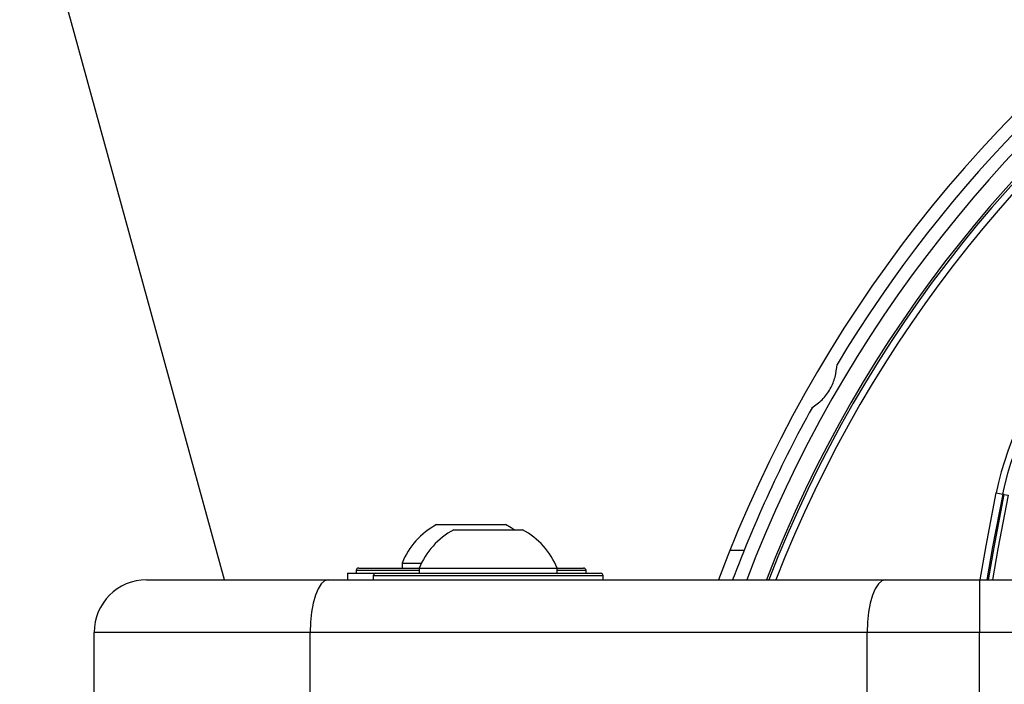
# Model space of a CAD drawing. Header units: millimetres. Extents: x 20 to 26059, y 28 to 17777.
# Tile 52 of 90: x 8803 to 8953, y 13319 to 13420. Entities that reach past the tile are written whole.
import ezdxf

# ---------------------------------------------------------------- set-up
doc = ezdxf.new("R2010")
doc.units = ezdxf.units.MM
doc.header["$LTSCALE"] = 2
doc.layers.add('COMPONENT_GEOMETRY', color=7, linetype='Continuous')
doc.styles.add('SLDTEXTSTYLE0', font='TXT', dxfattribs={"width": 0.75})
doc.dimstyles.new('SLDDIMSTYLE0', dxfattribs={"dimtxt": 150, "dimasz": 6.604, "dimexe": 0, "dimexo": 0.0625, "dimgap": 37.5, "dimtad": 0, "dimtih": 1, "dimtoh": 1, "dimdec": 0, "dimrnd": 1e-09, "dimzin": 12, "dimdsep": 46, "dimtxsty": 'SLDTEXTSTYLE0', "dimsah": 1, "dimcen": 0.09, "dimadec": 0, "dimazin": 3, "dimtfac": 1, "dimtdec": 0, "dimtofl": 0, "dimtmove": 0, "dimatfit": 3, "dimfxl": 1, "dimfrac": 2, "dimtolj": 1, "dimtzin": 12, "dimarcsym": 0})

# ---------------------------------------------------------------- blocks, each defined once
blk = doc.blocks.new('_D')
at = {"layer": 'COMPONENT_GEOMETRY', "color": 7}
for p, q in [((8742.94, 17777.25), (8697.24, 17777.25)), ((8697.24, 17777.25), (8697.24, 17539.12)), ((9453.98, 17777.25), (9499.68, 17777.25)), ((9499.68, 17777.25), (9499.68, 17539.12)), ((2197.17, 13286.24), (2197.17, 17567.56)), ((15999.75, 13309.49), (15999.75, 17567.56)), ((2197.17, 17561.21), (8628.2, 17561.21)), ((15999.75, 17561.21), (9568.72, 17561.21)), ((8697.24, 17539.12), (8742.94, 17539.12)), ((9499.68, 17539.12), (9453.98, 17539.12))]:
    blk.add_line(p, q, dxfattribs=at)
for points in [[(2197.17, 17561.21), (2203.77, 17560.19), (2203.77, 17562.22)], [(15999.75, 17561.21), (15993.15, 17562.22), (15993.15, 17560.19)]]:
    blk.add_solid(points, dxfattribs=at)
at = {"layer": 'COMPONENT_GEOMETRY', "color": 7, "char_height": 150, "attachment_point": 1, "style": 'SLDTEXTSTYLE0'}
for s, insert in [('22\'7.70"', (8742.94, 17732.48)), ('6901mm', (8689.29, 17508.06))]:
    blk.add_mtext(s, dxfattribs=dict(at, insert=insert))

msp = doc.modelspace()

# ---------------------------------------------------------------- linework, layer by layer
at = {"color": 7, "linetype": 'Continuous', "lineweight": 25}
for p, q in [((8951.44, 13348.15), (8952.42, 13347.95)), ((8952.66, 13347.9), (8952.42, 13347.95)), ((8952.66, 13347.9), (8953.23, 13347.79)), ((8866.23, 13343.33), (8876.73, 13343.33)), ((8868.83, 13342.53), (8876.08, 13342.53)), ((8876.08, 13342.53), (8879.33, 13342.53)), ((8860.98, 13337.49), (8860.98, 13336.73)), ((8860.98, 13337.49), (8863.93, 13337.49)), ((8852.68, 13335.93), (8852.68, 13334.93)), ((8852.68, 13335.93), (8856.98, 13335.93)), ((8853.98, 13336.33), (8853.98, 13335.93)), ((8854.38, 13336.73), (8854.48, 13336.73)), ((8854.48, 13336.73), (8863.59, 13336.73)), ((8856.98, 13335.93), (8891.18, 13335.93)), ((8863.58, 13336.69), (8863.58, 13335.93)), ((8863.58, 13336.69), (8878.09, 13336.69)), ((8878.09, 13336.69), (8884.58, 13336.69)), ((8884.56, 13336.73), (8888.58, 13336.73)), ((8884.58, 13335.93), (8884.58, 13336.69)), ((8888.98, 13335.93), (8888.98, 13336.33)), ((8822.08, 13334.93), (8849.71, 13334.93)), ((8849.71, 13334.93), (8934.53, 13334.93)), ((8856.58, 13335.53), (8856.58, 13334.93)), ((8891.58, 13334.93), (8891.58, 13335.53)), ((8934.53, 13334.93), (8948.89, 13334.93)), ((8948.89, 13334.93), (8948.89, 13326.93)), ((8948.89, 13334.93), (8969.34, 13334.93)), ((8846.98, 13326.93), (8814.08, 13326.93)), ((8814.08, 13316.93), (8814.08, 13326.93)), ((8931.79, 13326.93), (8846.98, 13326.93)), ((8846.98, 13316.93), (8846.98, 13326.93)), ((8948.89, 13326.93), (8931.79, 13326.93)), ((8931.79, 13316.93), (8931.79, 13326.93)), ((8968.71, 13326.93), (8948.89, 13326.93)), ((8948.89, 13316.49), (8948.89, 13326.93))]:
    msp.add_line(p, q, dxfattribs=at)
at = {"color": 8, "linetype": 'Continuous', "lineweight": 25}
for p, q in [((8910.9, 13339.43), (8913.06, 13339.43)), ((8854.08, 13336.33), (8853.98, 13336.33)), ((8863.58, 13336.33), (8854.08, 13336.33)), ((8888.98, 13336.33), (8884.58, 13336.33)), ((8891.58, 13335.53), (8856.58, 13335.53))]:
    msp.add_line(p, q, dxfattribs=at)
at = {"color": 7, "linetype": 'Continuous', "lineweight": 25, "flags": 128}
for points in [[(8833.91, 13334.93), (8811.05, 13418.2), (8724.82, 13732.37), (8638.59, 14046.53), (8573.47, 14283.77), (8508.35, 14521), (8422.12, 14835.17), (8335.89, 15149.33), (8177.35, 15726.94)], [(8952.42, 13347.95), (8950.88, 13339.94), (8950.01, 13334.93)], [(8878.03, 13342.53), (8877.59, 13342.83), (8876.73, 13343.33)], [(8849.71, 13334.93), (8849.18, 13334.78), (8848.67, 13334.32), (8848.19, 13333.58), (8847.78, 13332.59), (8847.44, 13331.38), (8847.19, 13329.99), (8847.03, 13328.49), (8846.98, 13326.93)], [(8934.53, 13334.93), (8934, 13334.78), (8933.48, 13334.32), (8933.01, 13333.58), (8932.59, 13332.59), (8932.25, 13331.38), (8932, 13329.99), (8931.85, 13328.49), (8931.79, 13326.93)]]:
    msp.add_lwpolyline(points, dxfattribs=at)
at = {"color": 8, "linetype": 'Continuous', "lineweight": 25, "flags": 128}
for points in [[(8949, 13334.93), (8949.9, 13340.12), (8951.44, 13348.15)], [(8950.26, 13334.93), (8951.12, 13339.83), (8952.66, 13347.9)], [(8953.23, 13347.79), (8951.68, 13339.63), (8950.85, 13334.93)]]:
    msp.add_lwpolyline(points, dxfattribs=at)
at = {"color": 7, "linetype": 'Continuous', "lineweight": 25}
for centre, radius, start, end in [((9098.46, 13264.43), 202, 20.4268, 159.5732), ((9098.46, 13264.43), 198, 20.8585, 159.1415), ((9098.46, 13264.43), 195.2, 21.1724, 158.8276), ((9098.46, 13264.43), 200, 121.0906, 148.9094), ((8995.31, 13339.33), 44.76, 135, 168.6328), ((8995.31, 13339.33), 43.76, 135, 168.6328), ((9098.46, 13264.43), 200, 151.0906, 159.3597), ((8871.48, 13333.33), 11.29, 117.7009, 158.3898), ((8874.08, 13332.53), 11.29, 117.7009, 158.3898), ((8874.08, 13332.53), 11.29, 21.6102, 62.2991), ((8854.38, 13336.33), 0.4, 90, 180), ((8856.98, 13335.53), 0.4, 90, 180), ((8888.58, 13336.33), 0.4, 0, 90), ((8891.18, 13335.53), 0.4, 0, 90), ((8822.08, 13326.93), 8, 90, 180)]:
    msp.add_arc(centre, radius, start, end, dxfattribs=at)
at = {"color": 8, "linetype": 'Continuous', "lineweight": 25}
for radius, start, end in [(194.87, 21.2097, 158.7903), (193.87, 21.3244, 158.6756)]:
    msp.add_arc((9098.46, 13264.43), radius, start, end, dxfattribs=at)
at = {"color": 7, "linetype": 'Continuous', "lineweight": 25}
msp.add_open_spline([(8923.38, 13361.12), (8923.91, 13361.49), (8924.97, 13362.24), (8926.21, 13363.92), (8927.01, 13365.83), (8927.13, 13367.06), (8927.19, 13367.71)], degree=3, knots=[0, 0, 0, 0, 0.25434, 0.510225, 0.74435, 1, 1, 1, 1], dxfattribs=at)

# ---------------------------------------------------------------- dimensions: what is measured, and where the dimension line sits
at = {"layer": 'COMPONENT_GEOMETRY', "color": 7}
dim = msp.add_linear_dim(base=(2197.17, 17561.21), p1=(15999.75, 13306.95), p2=(2197.17, 13283.7), dimstyle='SLDDIMSTYLE0', dxfattribs=at)
dim.commit()
dim.dimension.update_dxf_attribs({"geometry": '_D', "text_midpoint": (9098.46, 17561.21), "dimtype": 160})

doc.saveas('drawing.dxf')
